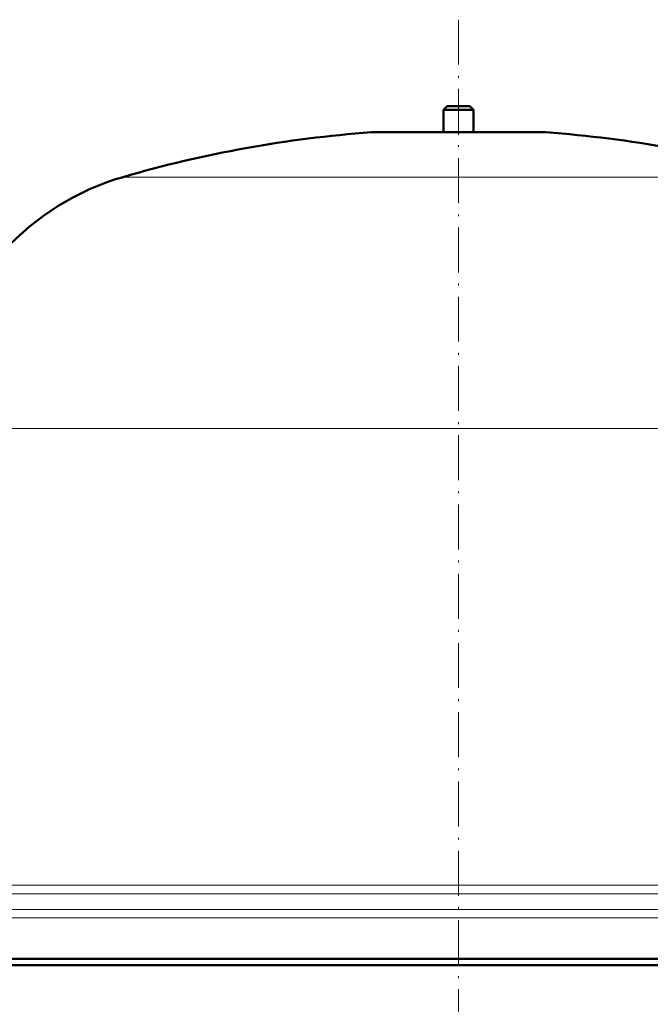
# Model space of a CAD drawing. Extents: x -2065 to 2446, y -1961 to 629.
# Tile 45 of 59: x 29 to 198, y 294 to 557. Entities that reach past the tile are written whole.
import ezdxf

# ---------------------------------------------------------------- set-up
doc = ezdxf.new("R2010")
doc.units = 0
doc.linetypes.add('DASHDOT', pattern=[18.5, 12, -3, 0.5, -3])

msp = doc.modelspace()

# ---------------------------------------------------------------- linework, layer by layer
at = {"color": 7, "linetype": 'DASHDOT', "lineweight": 18}
msp.add_line((146.57, 557.3), (146.57, 53.01), dxfattribs=at)
at = {"color": 7, "lineweight": 50}
for p, q in [((143.57, 534.24), (142.57, 533.24)), ((143.57, 534.24), (149.57, 534.24)), ((150.57, 533.24), (149.57, 534.24)), ((142.57, 533.24), (150.57, 533.24)), ((142.57, 533.24), (142.57, 527.24)), ((150.57, 527.24), (150.57, 533.24)), ((123.57, 527.24), (146.57, 527.24)), ((142.57, 527.24), (123.57, 527.24)), ((146.57, 527.24), (169.57, 527.24)), ((169.57, 527.24), (150.57, 527.24)), ((6.57, 306.44), (47.57, 306.44)), ((47.57, 306.44), (146.57, 306.44)), ((146.57, 306.44), (286.57, 306.44)), ((146.57, 304.74), (6.57, 304.74)), ((286.57, 304.74), (146.57, 304.74))]:
    msp.add_line(p, q, dxfattribs=at)
at = {"color": 7, "linetype": 'DASHDOT', "lineweight": 18, "ltscale": 0.210416}
msp.add_line((146.57, 534.94), (146.57, 526.52), dxfattribs=at)
at = {"color": 7, "lineweight": 18}
for p, q in [((146.57, 527.22), (123.2, 527.22)), ((169.93, 527.22), (146.57, 527.22)), ((146.57, 515.28), (56.97, 515.28)), ((236.17, 515.28), (146.57, 515.28)), ((146.57, 448.08), (25.07, 448.08)), ((268.07, 448.08), (146.57, 448.08)), ((6.57, 326.12), (146.57, 326.12)), ((146.57, 323.84), (7.81, 323.84)), ((146.57, 326.12), (286.57, 326.12)), ((285.32, 323.84), (146.57, 323.84)), ((7.81, 319.63), (146.57, 319.63)), ((146.57, 319.63), (285.32, 319.63)), ((146.57, 317.36), (6.57, 317.36)), ((286.57, 317.36), (146.57, 317.36))]:
    msp.add_line(p, q, dxfattribs=at)
at = {"color": 7, "lineweight": 50}
for centre, radius, start, end in [((146.57, 208.08), 320, 94.1872, 106.2602), ((123.57, 522.24), 5, 90, 94.1872), ((169.57, 522.24), 5, 85.8128, 90), ((146.57, 208.08), 320, 73.7398, 85.8128), ((76.57, 448.08), 70, 106.2602, 137.3683)]:
    msp.add_arc(centre, radius, start, end, dxfattribs=at)

doc.saveas('drawing.dxf')
